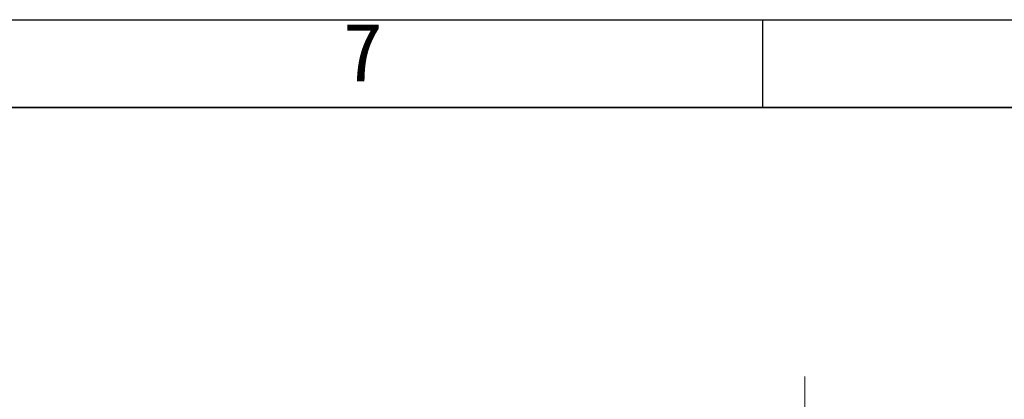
# Model space of a CAD drawing. Header units: millimetres. Extents: x 0 to 298, y 0 to 209.
# Tile 33 of 41: x 58 to 101, y 192 to 209. Entities that reach past the tile are written whole.
import ezdxf

# ---------------------------------------------------------------- set-up
doc = ezdxf.new("R2010")
doc.units = ezdxf.units.MM
doc.linetypes.add('CENTERX2', pattern=[20.32, 12.7, -2.54, 2.54, -2.54])
doc.layers.add('图层0', color=7, linetype='Continuous')
doc.layers.add('细实线', color=7, linetype='Continuous')
doc.layers.add('粗实线', color=7, linetype='Continuous', lineweight=50)
doc.styles.add('SLDTEXTSTYLE0', font='SIMSUN.TTC')
doc.styles.add('SLDTEXTSTYLE3', font='仿宋_GB2312')
doc.dimstyles.new('SLDDIMSTYLE0', dxfattribs={"dimtxt": 4.5, "dimasz": 3, "dimexe": 0, "dimexo": 0.0625, "dimgap": 1.125, "dimtad": 2, "dimlfac": 10, "dimrnd": 1e-09, "dimzin": 12, "dimdsep": 46, "dimtxsty": 'SLDTEXTSTYLE0', "dimsah": 1, "dimcen": 0.09, "dimadec": 0, "dimazin": 3, "dimtfac": 1, "dimtofl": 0, "dimtmove": 0, "dimatfit": 3, "dimfxl": 0, "dimfrac": 2, "dimtolj": 1, "dimtzin": 12, "dimarcsym": 0})

# ---------------------------------------------------------------- blocks, each defined once
blk = doc.blocks.new('_D_7')
at = {"layer": '图层0'}
for p, q in [((78.734, 170.261), (78.734, 162.038)), ((78.734, 163.038), (59.079, 163.038)), ((78.734, 163.038), (92.044, 163.038))]:
    blk.add_line(p, q, dxfattribs=at)
for points in [[(78.734, 163.038), (81.734, 162.588), (81.734, 163.488)], [(92.044, 163.038), (89.044, 163.488), (89.044, 162.588)]]:
    blk.add_solid(points, dxfattribs=at)
at = {"layer": '图层0', "insert": (59.079, 168.274), "char_height": 4.5, "attachment_point": 1, "style": 'SLDTEXTSTYLE0'}
blk.add_mtext('133.1', dxfattribs=at)

msp = doc.modelspace()

# ---------------------------------------------------------------- linework, layer by layer
at = {"layer": '图层0'}
msp.add_line((90.24, 208.76134587), (90.24, 205), dxfattribs=at)
at = {"layer": '图层0', "linetype": 'CENTERX2', "lineweight": 18, "ltscale": 2}
msp.add_line((92.04439601, 16.7719096), (92.04439601, 193.46785366), dxfattribs=at)
at = {"layer": '粗实线', "lineweight": 35}
msp.add_line((25, 205), (292, 205), dxfattribs=at)
at = {"layer": '细实线'}
msp.add_line((2.7533732, 208.76134587), (297.24653265, 208.76134587), dxfattribs=at)

# ---------------------------------------------------------------- texts
at = {"layer": '图层0', "insert": (72.26083333, 208.62604347), "char_height": 2.5, "attachment_point": 1, "style": 'SLDTEXTSTYLE3'}
msp.add_mtext('7', dxfattribs=at)

# ---------------------------------------------------------------- dimensions: what is measured, and where the dimension line sits
at = {"layer": '图层0'}
dim = msp.add_linear_dim(base=(92.04439601, 163.03772805), p1=(78.73439601, 171.26146615), p2=(92.04439601, 193.46785366), dimstyle='SLDDIMSTYLE0', dxfattribs=at)
dim.commit()
dim.dimension.update_dxf_attribs({"geometry": '_D_7', "text_midpoint": (65.62552059, 163.03772805), "dimtype": 160})

doc.saveas('drawing.dxf')
